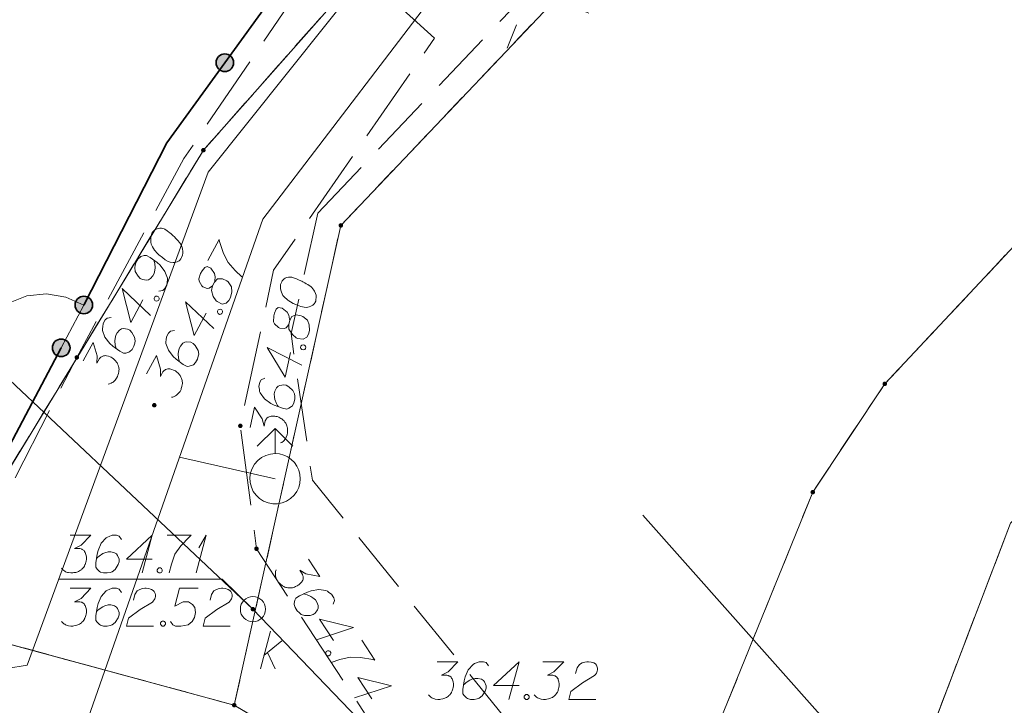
# Model space of a CAD drawing. Header units: metres. Extents: x 5555129 to 5556676, y 5635595 to 5636517.
# Tile 158 of 255: x 5555457 to 5555476, y 5636471 to 5636484. Entities that reach past the tile are written whole.
import ezdxf

# ---------------------------------------------------------------- set-up
doc = ezdxf.new("R2010")
doc.units = ezdxf.units.M
doc.header["$MEASUREMENT"] = 0
for name, pattern in [('05-linia 2.5 1', [1.75, 1.25, -0.5]), ('L_0_06', [2, 1.5, -0.5]), ('PRZER1-1', [2, 1, -1]), ('PRZER3-1', [4, 3, -1])]:
    doc.linetypes.add(name, pattern=pattern)
for name, color, linetype, lineweight in [('#digitalizacja', 7, 'Continuous', 18), ('#skartowane', 7, 'Continuous', 18), ('#ZUDP', 7, 'Continuous', 18)]:
    doc.layers.add(name, color=color, linetype=linetype, lineweight=lineweight)
for name, color, linetype, lineweight, true_color in [('GEPPGD', 7, 'Continuous', 18, 0x008000), ('GESDZI', 7, 'Continuous', 18, 0x0a0909), ('GESKKL', 7, 'PRZER3-1', 18, 0x008000), ('GESUZY', 7, 'PRZER1-1', 18, 0x008000)]:
    doc.layers.add(name, color=color, linetype=linetype, lineweight=lineweight, true_color=true_color)

# ---------------------------------------------------------------- blocks, each defined once
blk = doc.blocks.new('EPPGN')
blk.add_hatch(color=0).paths.add_polyline_path([(0, -0.09), (-0.027812, -0.085595), (-0.052901, -0.072812), (-0.072812, -0.052901), (-0.085595, -0.027812), (-0.09, 0), (-0.085595, 0.027812), (-0.072812, 0.052901), (-0.052901, 0.072812), (-0.027812, 0.085595), (0, 0.09), (0.027812, 0.085595), (0.052901, 0.072812), (0.072812, 0.052901), (0.085595, 0.027812), (0.09, 0), (0.085595, -0.027812), (0.072812, -0.052901), (0.052901, -0.072812), (0.027812, -0.085595)])
blk = doc.blocks.new('SUUS02')
at = {"color": 0, "flags": 128}
blk.add_lwpolyline([(1, 0), (0.984808, -0.173648), (0.939693, -0.34202), (0.866025, -0.5), (0.766044, -0.642788), (0.642788, -0.766044), (0.5, -0.866025), (0.34202, -0.939693), (0.173648, -0.984808), (0, -1), (-0.173648, -0.984808), (-0.34202, -0.939693), (-0.5, -0.866025), (-0.654861, -0.75575), (-0.786053, -0.618159), (-0.888835, -0.458227), (-0.959493, -0.281733), (-0.995472, -0.095056), (-0.995472, 0.095056), (-0.959493, 0.281733), (-0.888835, 0.458227), (-0.786053, 0.618159), (-0.654861, 0.75575), (-0.5, 0.866025), (-0.327068, 0.945001), (-0.142315, 0.989821), (0.047582, 0.998867), (0.235759, 0.971812), (0.415415, 0.909632), (0.580057, 0.814576), (0.723734, 0.690079), (0.841254, 0.540641), (0.928368, 0.371662), (0.981929, 0.189251), (1, 0)], close=True, dxfattribs=at)
for points in [[(1.292893, 0.707107), (2, 0), (1.292893, -0.707107)], [(1, 0), (2, 0)]]:
    blk.add_lwpolyline(points, dxfattribs=at)
blk = doc.blocks.new('SUSM01_01_2')
at = {"color": 0, "flags": 128}
for points in [[(-0.353553, 0.353553), (-0.212132, 0.212132)], [(0.353553, 0.353553), (0.212132, 0.212132)], [(-0.353553, -0.353553), (-0.212132, -0.212132)], [(0.353553, -0.353553), (0.212132, -0.212132)]]:
    blk.add_lwpolyline(points, dxfattribs=at)
blk.add_lwpolyline([(0.1, 0), (0.093969, -0.034202), (0.076604, -0.064279), (0.05, -0.086603), (0.025882, -0.096593), (0, -0.1), (-0.025882, -0.096593), (-0.05, -0.086603), (-0.073305, -0.068017), (-0.090097, -0.043388), (-0.098883, -0.014904), (-0.098883, 0.014904), (-0.090097, 0.043388), (-0.073305, 0.068017), (-0.05, 0.086603), (-0.022252, 0.097493), (0.007473, 0.09972), (0.036534, 0.093087), (0.062349, 0.078183), (0.082624, 0.056332), (0.095557, 0.029476), (0.1, 0)], close=True, dxfattribs=at)
blk = doc.blocks.new('*U303')
at = {"layer": '#skartowane', "color": 36, "linetype": 'ByBlock', "lineweight": 18, "true_color": 0x803300}
for p, q in [((5555461.319, 5636471.252), (5555461.52, 5636472.002)), ((5555461.39, 5636471.517), (5555461.745, 5636471.813)), ((5555461.461, 5636471.576), (5555461.615, 5636471.252))]:
    blk.add_line(p, q, dxfattribs=at)
blk = doc.blocks.new('*U304')
at = {"layer": '#skartowane', "color": 36, "linetype": 'ByBlock', "lineweight": 18, "true_color": 0x803300}
for q in [(5555460.041, 5636473.159), (5555460.094, 5636473.655)]:
    blk.add_line((5555460.241, 5636473.909), q, dxfattribs=at)

msp = doc.modelspace()

# ---------------------------------------------------------------- hatches: boundary and pattern name
at = {"layer": '#skartowane', "linetype": 'Continuous', "lineweight": 35}
h = msp.add_hatch(color=7, dxfattribs=at)
edge = h.paths.add_edge_path()
edge.add_arc((5555460.612, 5636483.292), 0.175, 0, 360)
h = msp.add_hatch(color=7, dxfattribs=at)
edge = h.paths.add_edge_path()
edge.add_arc((5555457.81, 5636478.48), 0.175, 0, 360)
h = msp.add_hatch(color=7, dxfattribs=at)
edge = h.paths.add_edge_path()
edge.add_arc((5555457.36, 5636477.63), 0.175, 0, 360)
at = {"layer": '#skartowane', "linetype": 'Continuous', "lineweight": 18}
h = msp.add_hatch(color=7, dxfattribs=at)
edge = h.paths.add_edge_path()
edge.add_arc((5555457.67, 5636477.44), 0.045, 0, 360)
h = msp.add_hatch(color=7, dxfattribs=at)
edge = h.paths.add_edge_path()
edge.add_arc((5555459.21, 5636476.49), 0.045, 0, 360)
h = msp.add_hatch(color=7, dxfattribs=at)
edge = h.paths.add_edge_path()
edge.add_arc((5555460.92, 5636476.08), 0.045, 0, 360)
h = msp.add_hatch(color=7, dxfattribs=at)
edge = h.paths.add_edge_path()
edge.add_arc((5555461.24, 5636473.64), 0.045, 0, 360)
h = msp.add_hatch(color=7, dxfattribs=at)
edge = h.paths.add_edge_path()
edge.add_arc((5555461.17, 5636472.44), 0.045, 0, 360)

# ---------------------------------------------------------------- linework, layer by layer
at = {"layer": '#digitalizacja', "color": 36, "linetype": 'Continuous', "lineweight": 18, "true_color": 0x803300}
for q in [(5555449.124, 5636483.774), (5555466.999, 5636466.383)]:
    msp.add_line((5555461.17, 5636472.44), q, dxfattribs=at)
at = {"layer": '#digitalizacja', "color": 5, "linetype": 'Continuous', "lineweight": 18}
msp.add_line((5555461.611, 5636475.029), (5555459.709, 5636475.457), dxfattribs=at)
at = {"layer": '#digitalizacja', "color": 1, "linetype": 'Continuous', "lineweight": 18, "flags": 128}
for points in [[(5555456.683, 5636471.327), (5555460.278, 5636481.116), (5555466.59, 5636489.014), (5555470.647, 5636493.037)], [(5555456.683, 5636471.327), (5555448.598, 5636470.002), (5555442.289, 5636466.918), (5555438.092, 5636466.752), (5555427.655, 5636463.077)]]:
    msp.add_lwpolyline(points, dxfattribs=at)
at = {"layer": '#digitalizacja', "color": 5, "linetype": 'Continuous', "lineweight": 18, "flags": 128}
for points in [[(5555457.115, 5636468.047), (5555461.365, 5636480.187), (5555465.284, 5636485.316), (5555468.278, 5636488.366), (5555472.198, 5636491.909)], [(5555468.916, 5636474.304), (5555508.576, 5636429.685), (5555515.269, 5636413.34), (5555521.42, 5636402.404)]]:
    msp.add_lwpolyline(points, dxfattribs=at)
at = {"layer": '#digitalizacja', "color": 36, "linetype": 'Continuous', "lineweight": 18, "true_color": 0x803300, "flags": 128}
for points in [[(5555457.537, 5636472.854), (5555457.95, 5636472.854), (5555457.755, 5636472.653), (5555457.626, 5636472.588), (5555457.732, 5636472.588), (5555457.755, 5636472.582), (5555457.767, 5636472.576), (5555457.779, 5636472.571), (5555457.791, 5636472.565), (5555457.814, 5636472.547), (5555457.826, 5636472.529), (5555457.838, 5636472.511), (5555457.844, 5636472.494), (5555457.856, 5636472.452), (5555457.862, 5636472.417), (5555457.862, 5636472.399), (5555457.862, 5636472.376), (5555457.856, 5636472.34), (5555457.85, 5636472.317), (5555457.844, 5636472.293), (5555457.838, 5636472.275), (5555457.832, 5636472.263), (5555457.826, 5636472.252), (5555457.82, 5636472.24), (5555457.809, 5636472.222), (5555457.791, 5636472.198), (5555457.773, 5636472.181), (5555457.761, 5636472.169), (5555457.744, 5636472.157), (5555457.726, 5636472.145), (5555457.702, 5636472.134), (5555457.691, 5636472.128), (5555457.649, 5636472.116), (5555457.614, 5636472.11), (5555457.59, 5636472.104), (5555457.549, 5636472.104), (5555457.502, 5636472.11), (5555457.484, 5636472.116), (5555457.466, 5636472.122), (5555457.448, 5636472.128), (5555457.431, 5636472.139), (5555457.413, 5636472.151), (5555457.383, 5636472.175), (5555457.366, 5636472.198)], [(5555458.559, 5636472.771), (5555458.511, 5636472.836), (5555458.458, 5636472.854), (5555458.376, 5636472.854), (5555458.316, 5636472.83), (5555458.281, 5636472.819), (5555458.251, 5636472.801), (5555458.157, 5636472.694), (5555458.092, 5636472.553), (5555458.074, 5636472.476), (5555458.051, 5636472.305), (5555458.051, 5636472.216), (5555458.074, 5636472.181), (5555458.122, 5636472.134), (5555458.139, 5636472.122), (5555458.198, 5636472.104), (5555458.275, 5636472.104), (5555458.334, 5636472.116), (5555458.376, 5636472.128), (5555458.435, 5636472.175), (5555458.494, 5636472.269), (5555458.511, 5636472.328), (5555458.511, 5636472.376), (5555458.482, 5636472.452), (5555458.458, 5636472.482), (5555458.417, 5636472.506), (5555458.346, 5636472.523), (5555458.293, 5636472.523), (5555458.228, 5636472.506), (5555458.187, 5636472.488), (5555458.116, 5636472.441), (5555458.08, 5636472.411), (5555458.062, 5636472.393)], [(5555458.795, 5636472.618), (5555458.824, 5636472.73), (5555458.871, 5636472.801), (5555458.925, 5636472.83), (5555458.978, 5636472.848), (5555459.019, 5636472.854), (5555459.049, 5636472.854), (5555459.102, 5636472.848), (5555459.137, 5636472.836), (5555459.155, 5636472.83), (5555459.19, 5636472.813), (5555459.208, 5636472.789), (5555459.22, 5636472.765), (5555459.226, 5636472.748), (5555459.232, 5636472.724), (5555459.232, 5636472.694), (5555459.226, 5636472.665), (5555459.22, 5636472.647), (5555459.208, 5636472.624), (5555459.19, 5636472.6), (5555459.173, 5636472.582), (5555458.93, 5636472.435), (5555458.7, 5636472.263), (5555458.659, 5636472.104), (5555459.196, 5636472.104)], [(5555460.082, 5636472.854), (5555459.71, 5636472.854), (5555459.615, 5636472.5), (5555459.787, 5636472.588), (5555459.887, 5636472.588), (5555459.97, 5636472.535), (5555460.017, 5636472.476), (5555460.029, 5636472.376), (5555460.011, 5636472.275), (5555459.964, 5636472.193), (5555459.881, 5636472.128), (5555459.74, 5636472.104), (5555459.633, 5636472.104), (5555459.58, 5636472.128), (5555459.533, 5636472.193)], [(5555460.318, 5636472.618), (5555460.348, 5636472.73), (5555460.395, 5636472.801), (5555460.448, 5636472.83), (5555460.501, 5636472.848), (5555460.543, 5636472.854), (5555460.572, 5636472.854), (5555460.625, 5636472.848), (5555460.661, 5636472.836), (5555460.678, 5636472.83), (5555460.714, 5636472.813), (5555460.732, 5636472.789), (5555460.743, 5636472.765), (5555460.749, 5636472.748), (5555460.755, 5636472.724), (5555460.755, 5636472.694), (5555460.749, 5636472.665), (5555460.743, 5636472.647), (5555460.732, 5636472.624), (5555460.714, 5636472.6), (5555460.696, 5636472.582), (5555460.454, 5636472.435), (5555460.224, 5636472.263), (5555460.182, 5636472.104), (5555460.72, 5636472.104)], [(5555459.367, 5636472.204), (5555459.397, 5636472.204), (5555459.415, 5636472.193), (5555459.432, 5636472.169), (5555459.432, 5636472.139), (5555459.415, 5636472.116), (5555459.397, 5636472.104), (5555459.367, 5636472.104), (5555459.35, 5636472.116), (5555459.332, 5636472.139), (5555459.332, 5636472.169), (5555459.35, 5636472.193), (5555459.367, 5636472.204)], [(5555464.83, 5636471.396), (5555465.243, 5636471.396), (5555465.049, 5636471.195), (5555464.919, 5636471.13), (5555465.025, 5636471.13), (5555465.049, 5636471.124), (5555465.06, 5636471.118), (5555465.072, 5636471.113), (5555465.084, 5636471.107), (5555465.108, 5636471.089), (5555465.119, 5636471.071), (5555465.131, 5636471.054), (5555465.137, 5636471.036), (5555465.149, 5636470.994), (5555465.155, 5636470.959), (5555465.155, 5636470.941), (5555465.155, 5636470.918), (5555465.149, 5636470.882), (5555465.143, 5636470.859), (5555465.137, 5636470.835), (5555465.131, 5636470.817), (5555465.125, 5636470.806), (5555465.119, 5636470.794), (5555465.114, 5636470.782), (5555465.102, 5636470.764), (5555465.084, 5636470.741), (5555465.066, 5636470.723), (5555465.055, 5636470.711), (5555465.037, 5636470.699), (5555465.019, 5636470.687), (5555464.995, 5636470.676), (5555464.984, 5636470.67), (5555464.942, 5636470.658), (5555464.907, 5636470.652), (5555464.883, 5636470.646), (5555464.842, 5636470.646), (5555464.795, 5636470.652), (5555464.777, 5636470.658), (5555464.759, 5636470.664), (5555464.742, 5636470.67), (5555464.724, 5636470.681), (5555464.706, 5636470.693), (5555464.677, 5636470.717), (5555464.659, 5636470.741)], [(5555465.852, 5636471.313), (5555465.804, 5636471.378), (5555465.751, 5636471.396), (5555465.669, 5636471.396), (5555465.61, 5636471.372), (5555465.574, 5636471.361), (5555465.545, 5636471.343), (5555465.45, 5636471.237), (5555465.385, 5636471.095), (5555465.367, 5636471.018), (5555465.344, 5636470.847), (5555465.344, 5636470.758), (5555465.367, 5636470.723), (5555465.415, 5636470.676), (5555465.432, 5636470.664), (5555465.492, 5636470.646), (5555465.568, 5636470.646), (5555465.627, 5636470.658), (5555465.669, 5636470.67), (5555465.728, 5636470.717), (5555465.787, 5636470.811), (5555465.804, 5636470.87), (5555465.804, 5636470.918), (5555465.775, 5636470.994), (5555465.751, 5636471.024), (5555465.71, 5636471.048), (5555465.639, 5636471.065), (5555465.586, 5636471.065), (5555465.521, 5636471.048), (5555465.48, 5636471.03), (5555465.409, 5636470.983), (5555465.373, 5636470.953), (5555465.356, 5636470.935)], [(5555466.46, 5636470.924), (5555465.952, 5636470.924), (5555466.46, 5636471.396), (5555466.259, 5636470.646)], [(5555466.932, 5636471.396), (5555467.346, 5636471.396), (5555467.151, 5636471.195), (5555467.021, 5636471.13), (5555467.127, 5636471.13), (5555467.151, 5636471.124), (5555467.163, 5636471.118), (5555467.174, 5636471.113), (5555467.186, 5636471.107), (5555467.21, 5636471.089), (5555467.222, 5636471.071), (5555467.233, 5636471.054), (5555467.239, 5636471.036), (5555467.251, 5636470.994), (5555467.257, 5636470.959), (5555467.257, 5636470.941), (5555467.257, 5636470.918), (5555467.251, 5636470.882), (5555467.245, 5636470.859), (5555467.239, 5636470.835), (5555467.233, 5636470.817), (5555467.228, 5636470.806), (5555467.222, 5636470.794), (5555467.216, 5636470.782), (5555467.204, 5636470.764), (5555467.186, 5636470.741), (5555467.168, 5636470.723), (5555467.157, 5636470.711), (5555467.139, 5636470.699), (5555467.121, 5636470.687), (5555467.098, 5636470.676), (5555467.086, 5636470.67), (5555467.044, 5636470.658), (5555467.009, 5636470.652), (5555466.985, 5636470.646), (5555466.944, 5636470.646), (5555466.897, 5636470.652), (5555466.879, 5636470.658), (5555466.861, 5636470.664), (5555466.844, 5636470.67), (5555466.826, 5636470.681), (5555466.808, 5636470.693), (5555466.779, 5636470.717), (5555466.761, 5636470.741)], [(5555467.582, 5636471.16), (5555467.611, 5636471.272), (5555467.659, 5636471.343), (5555467.712, 5636471.372), (5555467.765, 5636471.39), (5555467.806, 5636471.396), (5555467.836, 5636471.396), (5555467.889, 5636471.39), (5555467.924, 5636471.378), (5555467.942, 5636471.372), (5555467.977, 5636471.355), (5555467.995, 5636471.331), (5555468.007, 5636471.307), (5555468.013, 5636471.29), (5555468.019, 5636471.266), (5555468.019, 5636471.237), (5555468.013, 5636471.207), (5555468.007, 5636471.189), (5555467.995, 5636471.166), (5555467.977, 5636471.142), (5555467.96, 5636471.124), (5555467.718, 5636470.977), (5555467.487, 5636470.806), (5555467.446, 5636470.646), (5555467.983, 5636470.646)], [(5555466.596, 5636470.746), (5555466.625, 5636470.746), (5555466.643, 5636470.735), (5555466.661, 5636470.711), (5555466.661, 5636470.681), (5555466.643, 5636470.658), (5555466.625, 5636470.646), (5555466.596, 5636470.646), (5555466.578, 5636470.658), (5555466.56, 5636470.681), (5555466.56, 5636470.711), (5555466.578, 5636470.735), (5555466.596, 5636470.746)]]:
    msp.add_lwpolyline(points, dxfattribs=at)
at = {"layer": '#skartowane', "color": 7, "linetype": 'Continuous', "lineweight": 18}
for p, q in [((5555457.36, 5636477.63), (5555457.81, 5636478.48)), ((5555460.556, 5636473.036), (5555461.17, 5636472.44))]:
    msp.add_line(p, q, dxfattribs=at)
at = {"layer": '#skartowane', "color": 7, "linetype": 'Continuous', "lineweight": 35, "flags": 128}
for points in [[(5555462.81, 5636486.33), (5555459.46, 5636481.7), (5555457.81, 5636478.48)], [(5555457.36, 5636477.63), (5555456.01, 5636475.08), (5555453.51, 5636472.3), (5555452.54, 5636472.11)]]:
    msp.add_lwpolyline(points, dxfattribs=at)
at = {"layer": '#skartowane', "color": 7, "linetype": 'L_0_06', "lineweight": 18, "flags": 128}
msp.add_lwpolyline([(5555466.73, 5636461.06), (5555459.42, 5636465.04), (5555457.02, 5636465.41), (5555452.63, 5636465.61), (5555446.85, 5636465.37), (5555441.62, 5636464.51), (5555435.7, 5636462.77), (5555429.61, 5636460.27), (5555423.1, 5636457.3), (5555417.2, 5636453.95), (5555413.63, 5636451.67), (5555409.04, 5636447.68), (5555404.73, 5636443.33), (5555401.32, 5636439.67), (5555382.13, 5636416.99), (5555377.75, 5636411.8), (5555368.65, 5636401.73), (5555358.12, 5636389.68), (5555351.83, 5636382.05), (5555348.89, 5636378.21), (5555346.63, 5636374.93), (5555343.77, 5636370.29), (5555340.53, 5636363.52), (5555337.7, 5636355.88), (5555335.13, 5636347.53), (5555332.44, 5636339.45), (5555328.49, 5636328.74), (5555326.7, 5636324.3), (5555322.46, 5636312.61), (5555317.05, 5636297.8), (5555313.91, 5636289.91), (5555311.07, 5636291.5), (5555314.46, 5636298.64), (5555320.4, 5636315), (5555321.1, 5636318.34), (5555320.31, 5636318.97), (5555318.92, 5636319.26), (5555318.24, 5636323.4), (5555317.55, 5636325.21), (5555315.06, 5636326.83), (5555316.44, 5636329.16), (5555319.62, 5636328.9), (5555323.95, 5636328.36), (5555325.47, 5636329.83), (5555326.77, 5636332.37), (5555329.72, 5636340.51), (5555332.43, 5636348.61), (5555334.87, 5636356.71), (5555337.79, 5636364.47), (5555340.99, 5636371.16), (5555344.19, 5636376.65), (5555346.4, 5636379.74), (5555349.41, 5636383.74), (5555355.85, 5636391.61), (5555363.7, 5636400.4), (5555366.42, 5636403.59), (5555375.75, 5636414.19), (5555378.31, 5636418.36), (5555373.52, 5636420.79), (5555376.43, 5636424.38), (5555377.28, 5636425.23), (5555380.03, 5636423.16), (5555380.65, 5636423.75), (5555382.52, 5636422.14), (5555399.27, 5636441.57), (5555402.64, 5636445.3), (5555406.76, 5636449.37), (5555411.7, 5636453.77), (5555415.38, 5636456.22), (5555420.94, 5636459.52), (5555420.73, 5636460.05), (5555422.54, 5636460.95), (5555422.89, 5636460.42), (5555428.37, 5636462.98), (5555434.53, 5636465.46), (5555440.65, 5636467.74), (5555449.09, 5636469.87), (5555449.84, 5636470.61), (5555452.54, 5636472.11), (5555453.14, 5636471.36), (5555454.76, 5636472.78), (5555456.32, 5636474.81), (5555457.67, 5636477.44), (5555459.8, 5636481.39), (5555462.71, 5636485.66), (5555464.78, 5636483.78), (5555461.58, 5636479.17), (5555460.92, 5636476.08), (5555461.24, 5636473.64), (5555465.24, 5636467.56), (5555467.69, 5636464.02), (5555466.73, 5636461.06)], close=True, dxfattribs=at)
at = {"layer": '#skartowane', "color": 7, "linetype": 'Continuous', "lineweight": 18, "flags": 128}
for points in [[(5555459.169, 5636479.919), (5555459.163, 5636479.909), (5555459.152, 5636479.875), (5555459.146, 5636479.851), (5555459.142, 5636479.833), (5555459.139, 5636479.801), (5555459.138, 5636479.762), (5555459.139, 5636479.727), (5555459.146, 5636479.69), (5555459.158, 5636479.663), (5555459.176, 5636479.634), (5555459.193, 5636479.604), (5555459.216, 5636479.572), (5555459.231, 5636479.55), (5555459.257, 5636479.523), (5555459.301, 5636479.479), (5555459.37, 5636479.422), (5555459.427, 5636479.378), (5555459.484, 5636479.347), (5555459.528, 5636479.33), (5555459.586, 5636479.325), (5555459.621, 5636479.327), (5555459.666, 5636479.336), (5555459.704, 5636479.356), (5555459.717, 5636479.369), (5555459.739, 5636479.397), (5555459.753, 5636479.423), (5555459.77, 5636479.467), (5555459.78, 5636479.509), (5555459.778, 5636479.544), (5555459.772, 5636479.594), (5555459.765, 5636479.618), (5555459.755, 5636479.65), (5555459.743, 5636479.677), (5555459.733, 5636479.696), (5555459.712, 5636479.72), (5555459.705, 5636479.731), (5555459.684, 5636479.755), (5555459.659, 5636479.783), (5555459.633, 5636479.81), (5555459.615, 5636479.826), (5555459.602, 5636479.84), (5555459.584, 5636479.856), (5555459.543, 5636479.892), (5555459.52, 5636479.911), (5555459.497, 5636479.93), (5555459.463, 5636479.955), (5555459.419, 5636479.986), (5555459.404, 5636479.994), (5555459.38, 5636480), (5555459.356, 5636480.006), (5555459.317, 5636480.007), (5555459.288, 5636480.003), (5555459.264, 5636479.996), (5555459.237, 5636479.983), (5555459.215, 5636479.968), (5555459.202, 5636479.955), (5555459.188, 5636479.943), (5555459.169, 5636479.919)], [(5555460.271, 5636479.366), (5555460.496, 5636479.782), (5555460.508, 5636479.742), (5555460.588, 5636479.505), (5555460.677, 5636479.322), (5555460.815, 5636479.167), (5555460.948, 5636479.042)], [(5555459.299, 5636478.755), (5555459.379, 5636478.766), (5555459.42, 5636478.805), (5555459.459, 5636478.877), (5555459.466, 5636478.941), (5555459.473, 5636478.977), (5555459.471, 5636479.012), (5555459.422, 5636479.145), (5555459.328, 5636479.27), (5555459.269, 5636479.322), (5555459.13, 5636479.424), (5555459.052, 5636479.466), (5555459.009, 5636479.462), (5555458.945, 5636479.443), (5555458.927, 5636479.433), (5555458.883, 5636479.389), (5555458.846, 5636479.322), (5555458.829, 5636479.264), (5555458.82, 5636479.222), (5555458.833, 5636479.148), (5555458.888, 5636479.051), (5555458.932, 5636479.007), (5555458.973, 5636478.985), (5555459.055, 5636478.974), (5555459.092, 5636478.981), (5555459.133, 5636479.006), (5555459.182, 5636479.06), (5555459.207, 5636479.107), (5555459.222, 5636479.173), (5555459.226, 5636479.217), (5555459.218, 5636479.302), (5555459.209, 5636479.347), (5555459.202, 5636479.371)], [(5555460.37, 5636478.864), (5555460.409, 5636478.937), (5555460.415, 5636478.96), (5555460.423, 5636479.037), (5555460.406, 5636479.106), (5555460.335, 5636479.211), (5555460.26, 5636479.245), (5555460.214, 5636479.223), (5555460.159, 5636479.159), (5555460.131, 5636479.107), (5555460.094, 5636478.999), (5555460.103, 5636478.954), (5555460.153, 5636478.86), (5555460.176, 5636478.841), (5555460.26, 5636478.809), (5555460.302, 5636478.813), (5555460.37, 5636478.864), (5555460.346, 5636478.77), (5555460.381, 5636478.65), (5555460.437, 5636478.566), (5555460.46, 5636478.547), (5555460.562, 5636478.499), (5555460.639, 5636478.518), (5555460.693, 5636478.569), (5555460.727, 5636478.631), (5555460.754, 5636478.744), (5555460.747, 5636478.842), (5555460.678, 5636478.939), (5555460.65, 5636478.961), (5555460.564, 5636479.001), (5555460.469, 5636478.998), (5555460.409, 5636478.937)], [(5555461.723, 5636478.898), (5555461.72, 5636478.886), (5555461.719, 5636478.85), (5555461.719, 5636478.826), (5555461.721, 5636478.807), (5555461.727, 5636478.776), (5555461.737, 5636478.738), (5555461.748, 5636478.705), (5555461.765, 5636478.671), (5555461.784, 5636478.649), (5555461.809, 5636478.626), (5555461.835, 5636478.602), (5555461.866, 5636478.577), (5555461.886, 5636478.561), (5555461.918, 5636478.542), (5555461.972, 5636478.512), (5555462.055, 5636478.476), (5555462.122, 5636478.45), (5555462.186, 5636478.436), (5555462.233, 5636478.432), (5555462.29, 5636478.444), (5555462.323, 5636478.456), (5555462.363, 5636478.477), (5555462.394, 5636478.507), (5555462.403, 5636478.523), (5555462.417, 5636478.556), (5555462.423, 5636478.585), (5555462.427, 5636478.633), (5555462.424, 5636478.675), (5555462.413, 5636478.708), (5555462.393, 5636478.755), (5555462.379, 5636478.776), (5555462.361, 5636478.804), (5555462.341, 5636478.826), (5555462.326, 5636478.841), (5555462.3, 5636478.859), (5555462.29, 5636478.867), (5555462.263, 5636478.885), (5555462.231, 5636478.904), (5555462.199, 5636478.923), (5555462.177, 5636478.933), (5555462.161, 5636478.943), (5555462.139, 5636478.954), (5555462.09, 5636478.976), (5555462.062, 5636478.988), (5555462.034, 5636479), (5555461.995, 5636479.015), (5555461.944, 5636479.031), (5555461.927, 5636479.035), (5555461.903, 5636479.034), (5555461.878, 5636479.033), (5555461.84, 5636479.024), (5555461.813, 5636479.011), (5555461.792, 5636478.998), (5555461.77, 5636478.978), (5555461.754, 5636478.958), (5555461.744, 5636478.941), (5555461.735, 5636478.925), (5555461.723, 5636478.898)], [(5555458.985, 5636478.583), (5555458.744, 5636478.136), (5555458.569, 5636478.807), (5555459.134, 5636478.274)], [(5555459.205, 5636478.618), (5555459.219, 5636478.644), (5555459.238, 5636478.654), (5555459.267, 5636478.659), (5555459.293, 5636478.645), (5555459.306, 5636478.618), (5555459.308, 5636478.597), (5555459.294, 5636478.571), (5555459.275, 5636478.561), (5555459.246, 5636478.556), (5555459.22, 5636478.57), (5555459.207, 5636478.597), (5555459.205, 5636478.618)], [(5555460.244, 5636478.321), (5555460.003, 5636477.874), (5555459.829, 5636478.545), (5555460.394, 5636478.013)], [(5555460.465, 5636478.357), (5555460.479, 5636478.383), (5555460.498, 5636478.392), (5555460.527, 5636478.397), (5555460.553, 5636478.383), (5555460.565, 5636478.356), (5555460.567, 5636478.335), (5555460.553, 5636478.309), (5555460.534, 5636478.299), (5555460.505, 5636478.294), (5555460.479, 5636478.309), (5555460.467, 5636478.335), (5555460.465, 5636478.357)], [(5555461.884, 5636478.096), (5555461.901, 5636478.177), (5555461.9, 5636478.202), (5555461.886, 5636478.277), (5555461.851, 5636478.339), (5555461.753, 5636478.42), (5555461.671, 5636478.432), (5555461.634, 5636478.397), (5555461.599, 5636478.32), (5555461.587, 5636478.263), (5555461.581, 5636478.149), (5555461.602, 5636478.108), (5555461.677, 5636478.032), (5555461.704, 5636478.02), (5555461.793, 5636478.013), (5555461.833, 5636478.029), (5555461.884, 5636478.096), (5555461.887, 5636477.999), (5555461.955, 5636477.894), (5555462.032, 5636477.829), (5555462.059, 5636477.817), (5555462.17, 5636477.8), (5555462.239, 5636477.839), (5555462.277, 5636477.904), (5555462.292, 5636477.973), (5555462.287, 5636478.089), (5555462.252, 5636478.181), (5555462.159, 5636478.255), (5555462.126, 5636478.268), (5555462.032, 5636478.282), (5555461.941, 5636478.253), (5555461.901, 5636478.177)], [(5555458.353, 5636478.233), (5555458.274, 5636478.222), (5555458.233, 5636478.183), (5555458.194, 5636478.111), (5555458.186, 5636478.048), (5555458.18, 5636478.011), (5555458.181, 5636477.976), (5555458.23, 5636477.843), (5555458.324, 5636477.718), (5555458.383, 5636477.666), (5555458.523, 5636477.564), (5555458.601, 5636477.522), (5555458.643, 5636477.526), (5555458.707, 5636477.545), (5555458.726, 5636477.555), (5555458.77, 5636477.599), (5555458.806, 5636477.666), (5555458.824, 5636477.724), (5555458.833, 5636477.766), (5555458.819, 5636477.84), (5555458.764, 5636477.937), (5555458.721, 5636477.981), (5555458.679, 5636478.003), (5555458.597, 5636478.014), (5555458.56, 5636478.007), (5555458.52, 5636477.982), (5555458.471, 5636477.928), (5555458.445, 5636477.881), (5555458.43, 5636477.815), (5555458.426, 5636477.771), (5555458.434, 5636477.686), (5555458.443, 5636477.641), (5555458.45, 5636477.617)], [(5555459.613, 5636477.971), (5555459.533, 5636477.96), (5555459.492, 5636477.922), (5555459.453, 5636477.849), (5555459.446, 5636477.786), (5555459.439, 5636477.749), (5555459.441, 5636477.714), (5555459.49, 5636477.581), (5555459.584, 5636477.456), (5555459.643, 5636477.404), (5555459.782, 5636477.302), (5555459.86, 5636477.26), (5555459.903, 5636477.264), (5555459.967, 5636477.283), (5555459.986, 5636477.293), (5555460.029, 5636477.337), (5555460.066, 5636477.405), (5555460.083, 5636477.462), (5555460.092, 5636477.504), (5555460.079, 5636477.579), (5555460.024, 5636477.675), (5555459.98, 5636477.719), (5555459.939, 5636477.741), (5555459.857, 5636477.752), (5555459.82, 5636477.745), (5555459.779, 5636477.72), (5555459.73, 5636477.666), (5555459.705, 5636477.619), (5555459.69, 5636477.554), (5555459.686, 5636477.509), (5555459.694, 5636477.424), (5555459.703, 5636477.379), (5555459.71, 5636477.355)], [(5555457.796, 5636477.373), (5555457.992, 5636477.737), (5555458.076, 5636477.47), (5555458.071, 5636477.324), (5555458.122, 5636477.418), (5555458.138, 5636477.436), (5555458.149, 5636477.444), (5555458.16, 5636477.451), (5555458.171, 5636477.459), (5555458.198, 5636477.471), (5555458.219, 5636477.473), (5555458.24, 5636477.475), (5555458.258, 5636477.472), (5555458.3, 5636477.463), (5555458.334, 5636477.451), (5555458.35, 5636477.443), (5555458.371, 5636477.431), (5555458.399, 5636477.409), (5555458.417, 5636477.393), (5555458.435, 5636477.377), (5555458.448, 5636477.363), (5555458.455, 5636477.352), (5555458.463, 5636477.341), (5555458.471, 5636477.331), (5555458.481, 5636477.312), (5555458.493, 5636477.285), (5555458.5, 5636477.261), (5555458.505, 5636477.245), (5555458.507, 5636477.224), (5555458.509, 5636477.203), (5555458.508, 5636477.176), (5555458.508, 5636477.163), (5555458.498, 5636477.121), (5555458.487, 5636477.087), (5555458.481, 5636477.063), (5555458.461, 5636477.027), (5555458.434, 5636476.988), (5555458.42, 5636476.975), (5555458.406, 5636476.963), (5555458.393, 5636476.95), (5555458.374, 5636476.94), (5555458.355, 5636476.93), (5555458.32, 5636476.915), (5555458.291, 5636476.911)], [(5555461.916, 5636477.54), (5555461.81, 5636477.044), (5555461.454, 5636477.639), (5555462.145, 5636477.286)], [(5555462.117, 5636477.636), (5555462.124, 5636477.665), (5555462.139, 5636477.68), (5555462.166, 5636477.692), (5555462.194, 5636477.686), (5555462.214, 5636477.664), (5555462.222, 5636477.644), (5555462.216, 5636477.615), (5555462.2, 5636477.6), (5555462.174, 5636477.588), (5555462.145, 5636477.594), (5555462.125, 5636477.616), (5555462.117, 5636477.636)], [(5555459.055, 5636477.111), (5555459.251, 5636477.475), (5555459.336, 5636477.208), (5555459.331, 5636477.063), (5555459.382, 5636477.156), (5555459.398, 5636477.174), (5555459.409, 5636477.182), (5555459.42, 5636477.189), (5555459.43, 5636477.197), (5555459.457, 5636477.209), (5555459.478, 5636477.211), (5555459.5, 5636477.213), (5555459.518, 5636477.21), (5555459.56, 5636477.201), (5555459.594, 5636477.189), (5555459.61, 5636477.181), (5555459.63, 5636477.17), (5555459.659, 5636477.148), (5555459.677, 5636477.131), (5555459.695, 5636477.115), (5555459.707, 5636477.101), (5555459.715, 5636477.09), (5555459.723, 5636477.08), (5555459.73, 5636477.069), (5555459.74, 5636477.05), (5555459.753, 5636477.023), (5555459.76, 5636476.999), (5555459.765, 5636476.983), (5555459.767, 5636476.962), (5555459.769, 5636476.941), (5555459.768, 5636476.914), (5555459.767, 5636476.901), (5555459.758, 5636476.859), (5555459.746, 5636476.825), (5555459.741, 5636476.802), (5555459.721, 5636476.765), (5555459.693, 5636476.727), (5555459.68, 5636476.714), (5555459.666, 5636476.701), (5555459.652, 5636476.688), (5555459.634, 5636476.678), (5555459.615, 5636476.668), (5555459.58, 5636476.653), (5555459.551, 5636476.649)], [(5555461.408, 5636477.027), (5555461.334, 5636476.994), (5555461.306, 5636476.946), (5555461.288, 5636476.865), (5555461.299, 5636476.802), (5555461.303, 5636476.765), (5555461.315, 5636476.733), (5555461.399, 5636476.618), (5555461.524, 5636476.525), (5555461.595, 5636476.492), (5555461.758, 5636476.433), (5555461.844, 5636476.414), (5555461.884, 5636476.43), (5555461.94, 5636476.466), (5555461.955, 5636476.481), (5555461.985, 5636476.535), (5555462.001, 5636476.61), (5555462.002, 5636476.67), (5555461.999, 5636476.713), (5555461.965, 5636476.781), (5555461.885, 5636476.858), (5555461.831, 5636476.888), (5555461.785, 5636476.898), (5555461.703, 5636476.885), (5555461.67, 5636476.868), (5555461.638, 5636476.833), (5555461.606, 5636476.767), (5555461.595, 5636476.715), (5555461.598, 5636476.648), (5555461.607, 5636476.604), (5555461.638, 5636476.525), (5555461.66, 5636476.484), (5555461.674, 5636476.463)], [(5555461.113, 5636476.045), (5555461.2, 5636476.449), (5555461.355, 5636476.217), (5555461.392, 5636476.076), (5555461.414, 5636476.18), (5555461.425, 5636476.202), (5555461.433, 5636476.212), (5555461.441, 5636476.223), (5555461.449, 5636476.233), (5555461.472, 5636476.252), (5555461.491, 5636476.26), (5555461.511, 5636476.268), (5555461.53, 5636476.27), (5555461.573, 5636476.273), (5555461.608, 5636476.271), (5555461.626, 5636476.268), (5555461.649, 5636476.263), (5555461.682, 5636476.25), (5555461.704, 5636476.239), (5555461.726, 5636476.228), (5555461.742, 5636476.219), (5555461.752, 5636476.21), (5555461.763, 5636476.202), (5555461.773, 5636476.194), (5555461.788, 5636476.179), (5555461.807, 5636476.156), (5555461.821, 5636476.135), (5555461.83, 5636476.121), (5555461.838, 5636476.102), (5555461.846, 5636476.082), (5555461.852, 5636476.056), (5555461.856, 5636476.044), (5555461.859, 5636476.001), (5555461.857, 5636475.965), (5555461.858, 5636475.94), (5555461.849, 5636475.9), (5555461.834, 5636475.855), (5555461.824, 5636475.839), (5555461.815, 5636475.823), (5555461.805, 5636475.807), (5555461.79, 5636475.792), (5555461.775, 5636475.777), (5555461.745, 5636475.753), (5555461.719, 5636475.741)], [(5555462.272, 5636473.436), (5555462.499, 5636473.091), (5555462.224, 5636473.143), (5555462.099, 5636473.216), (5555462.157, 5636473.127), (5555462.165, 5636473.104), (5555462.167, 5636473.091), (5555462.168, 5636473.078), (5555462.17, 5636473.065), (5555462.168, 5636473.035), (5555462.16, 5636473.016), (5555462.151, 5636472.996), (5555462.14, 5636472.982), (5555462.112, 5636472.949), (5555462.085, 5636472.925), (5555462.071, 5636472.915), (5555462.051, 5636472.902), (5555462.018, 5636472.887), (5555461.995, 5636472.879), (5555461.972, 5636472.871), (5555461.954, 5636472.866), (5555461.941, 5636472.865), (5555461.928, 5636472.863), (5555461.915, 5636472.862), (5555461.893, 5636472.862), (5555461.864, 5636472.864), (5555461.839, 5636472.869), (5555461.823, 5636472.872), (5555461.803, 5636472.88), (5555461.784, 5636472.889), (5555461.761, 5636472.902), (5555461.749, 5636472.909), (5555461.717, 5636472.937), (5555461.693, 5636472.963), (5555461.675, 5636472.979), (5555461.652, 5636473.014), (5555461.631, 5636473.057), (5555461.626, 5636473.075), (5555461.621, 5636473.093), (5555461.616, 5636473.111), (5555461.617, 5636473.132), (5555461.617, 5636473.153), (5555461.62, 5636473.191), (5555461.63, 5636473.219)], [(5555460.556, 5636473.036), (5555457.318, 5636473.036)], [(5555462.764, 5636472.537), (5555462.793, 5636472.612), (5555462.778, 5636472.666), (5555462.733, 5636472.736), (5555462.681, 5636472.772), (5555462.651, 5636472.795), (5555462.62, 5636472.81), (5555462.479, 5636472.83), (5555462.325, 5636472.807), (5555462.252, 5636472.779), (5555462.095, 5636472.705), (5555462.021, 5636472.656), (5555462.005, 5636472.617), (5555461.991, 5636472.552), (5555461.991, 5636472.53), (5555462.009, 5636472.471), (5555462.051, 5636472.407), (5555462.093, 5636472.364), (5555462.126, 5636472.336), (5555462.198, 5636472.313), (5555462.309, 5636472.316), (5555462.368, 5636472.333), (5555462.408, 5636472.359), (5555462.456, 5636472.426), (5555462.467, 5636472.462), (5555462.464, 5636472.51), (5555462.44, 5636472.578), (5555462.411, 5636472.623), (5555462.361, 5636472.667), (5555462.323, 5636472.692), (5555462.245, 5636472.725), (5555462.2, 5636472.739), (5555462.176, 5636472.744)], [(5555462.773, 5636471.815), (5555462.494, 5636472.239), (5555463.168, 5636472.075), (5555462.431, 5636471.83)], [(5555463.333, 5636471.823), (5555463.593, 5636471.428), (5555463.552, 5636471.437), (5555463.305, 5636471.479), (5555463.102, 5636471.487), (5555462.9, 5636471.439), (5555462.726, 5636471.381)], [(5555462.7, 5636471.604), (5555462.716, 5636471.579), (5555462.716, 5636471.558), (5555462.706, 5636471.53), (5555462.681, 5636471.514), (5555462.652, 5636471.516), (5555462.632, 5636471.524), (5555462.616, 5636471.549), (5555462.616, 5636471.57), (5555462.626, 5636471.598), (5555462.651, 5636471.614), (5555462.68, 5636471.612), (5555462.7, 5636471.604)], [(5555463.532, 5636470.661), (5555463.253, 5636471.085), (5555463.927, 5636470.92), (5555463.19, 5636470.676)]]:
    msp.add_lwpolyline(points, dxfattribs=at)
at = {"layer": '#skartowane', "color": 7, "flags": 128}
msp.add_lwpolyline([(5555456.311, 5636478.519), (5555456.676, 5636478.66), (5555457.066, 5636478.7), (5555457.452, 5636478.639), (5555457.81, 5636478.48)], dxfattribs=at)
at = {"layer": '#skartowane', "color": 36, "linetype": 'Continuous', "lineweight": 18, "true_color": 0x803300, "flags": 128}
for points in [[(5555457.537, 5636473.909), (5555457.95, 5636473.909), (5555457.755, 5636473.708), (5555457.626, 5636473.643), (5555457.732, 5636473.643), (5555457.755, 5636473.637), (5555457.767, 5636473.631), (5555457.779, 5636473.625), (5555457.791, 5636473.619), (5555457.814, 5636473.602), (5555457.826, 5636473.584), (5555457.838, 5636473.566), (5555457.844, 5636473.548), (5555457.856, 5636473.507), (5555457.862, 5636473.472), (5555457.862, 5636473.454), (5555457.862, 5636473.43), (5555457.856, 5636473.395), (5555457.85, 5636473.371), (5555457.844, 5636473.348), (5555457.838, 5636473.33), (5555457.832, 5636473.318), (5555457.826, 5636473.306), (5555457.82, 5636473.295), (5555457.809, 5636473.277), (5555457.791, 5636473.253), (5555457.773, 5636473.236), (5555457.761, 5636473.224), (5555457.744, 5636473.212), (5555457.726, 5636473.2), (5555457.702, 5636473.188), (5555457.691, 5636473.182), (5555457.649, 5636473.171), (5555457.614, 5636473.165), (5555457.59, 5636473.159), (5555457.549, 5636473.159), (5555457.502, 5636473.165), (5555457.484, 5636473.171), (5555457.466, 5636473.176), (5555457.448, 5636473.182), (5555457.431, 5636473.194), (5555457.413, 5636473.206), (5555457.383, 5636473.23), (5555457.366, 5636473.253)], [(5555458.559, 5636473.826), (5555458.511, 5636473.891), (5555458.458, 5636473.909), (5555458.376, 5636473.909), (5555458.316, 5636473.885), (5555458.281, 5636473.873), (5555458.251, 5636473.856), (5555458.157, 5636473.749), (5555458.092, 5636473.607), (5555458.074, 5636473.531), (5555458.051, 5636473.359), (5555458.051, 5636473.271), (5555458.074, 5636473.236), (5555458.122, 5636473.188), (5555458.139, 5636473.176), (5555458.198, 5636473.159), (5555458.275, 5636473.159), (5555458.334, 5636473.171), (5555458.376, 5636473.182), (5555458.435, 5636473.23), (5555458.494, 5636473.324), (5555458.511, 5636473.383), (5555458.511, 5636473.43), (5555458.482, 5636473.507), (5555458.458, 5636473.537), (5555458.417, 5636473.56), (5555458.346, 5636473.578), (5555458.293, 5636473.578), (5555458.228, 5636473.56), (5555458.187, 5636473.543), (5555458.116, 5636473.495), (5555458.08, 5636473.466), (5555458.062, 5636473.448)], [(5555459.167, 5636473.436), (5555458.659, 5636473.436), (5555459.167, 5636473.909), (5555458.966, 5636473.159)], [(5555459.468, 5636473.909), (5555459.94, 5636473.909), (5555459.911, 5636473.879), (5555459.739, 5636473.696), (5555459.621, 5636473.531), (5555459.55, 5636473.336), (5555459.503, 5636473.159)], [(5555459.302, 5636473.259), (5555459.332, 5636473.259), (5555459.35, 5636473.247), (5555459.367, 5636473.224), (5555459.367, 5636473.194), (5555459.35, 5636473.171), (5555459.332, 5636473.159), (5555459.302, 5636473.159), (5555459.285, 5636473.171), (5555459.267, 5636473.194), (5555459.267, 5636473.224), (5555459.285, 5636473.247), (5555459.302, 5636473.259)], [(5555457.537, 5636472.854), (5555457.95, 5636472.854), (5555457.755, 5636472.653), (5555457.626, 5636472.588), (5555457.732, 5636472.588), (5555457.755, 5636472.582), (5555457.767, 5636472.576), (5555457.779, 5636472.571), (5555457.791, 5636472.565), (5555457.814, 5636472.547), (5555457.826, 5636472.529), (5555457.838, 5636472.511), (5555457.844, 5636472.494), (5555457.856, 5636472.452), (5555457.862, 5636472.417), (5555457.862, 5636472.399), (5555457.862, 5636472.376), (5555457.856, 5636472.34), (5555457.85, 5636472.317), (5555457.844, 5636472.293), (5555457.838, 5636472.275), (5555457.832, 5636472.263), (5555457.826, 5636472.252), (5555457.82, 5636472.24), (5555457.809, 5636472.222), (5555457.791, 5636472.198), (5555457.773, 5636472.181), (5555457.761, 5636472.169), (5555457.744, 5636472.157), (5555457.726, 5636472.145), (5555457.702, 5636472.134), (5555457.691, 5636472.128), (5555457.649, 5636472.116), (5555457.614, 5636472.11), (5555457.59, 5636472.104), (5555457.549, 5636472.104), (5555457.502, 5636472.11), (5555457.484, 5636472.116), (5555457.466, 5636472.122), (5555457.448, 5636472.128), (5555457.431, 5636472.139), (5555457.413, 5636472.151), (5555457.383, 5636472.175), (5555457.366, 5636472.198)], [(5555458.559, 5636472.771), (5555458.511, 5636472.836), (5555458.458, 5636472.854), (5555458.376, 5636472.854), (5555458.316, 5636472.83), (5555458.281, 5636472.819), (5555458.251, 5636472.801), (5555458.157, 5636472.694), (5555458.092, 5636472.553), (5555458.074, 5636472.476), (5555458.051, 5636472.305), (5555458.051, 5636472.216), (5555458.074, 5636472.181), (5555458.122, 5636472.134), (5555458.139, 5636472.122), (5555458.198, 5636472.104), (5555458.275, 5636472.104), (5555458.334, 5636472.116), (5555458.376, 5636472.128), (5555458.435, 5636472.175), (5555458.494, 5636472.269), (5555458.511, 5636472.328), (5555458.511, 5636472.376), (5555458.482, 5636472.452), (5555458.458, 5636472.482), (5555458.417, 5636472.506), (5555458.346, 5636472.523), (5555458.293, 5636472.523), (5555458.228, 5636472.506), (5555458.187, 5636472.488), (5555458.116, 5636472.441), (5555458.08, 5636472.411), (5555458.062, 5636472.393)], [(5555458.795, 5636472.618), (5555458.824, 5636472.73), (5555458.871, 5636472.801), (5555458.925, 5636472.83), (5555458.978, 5636472.848), (5555459.019, 5636472.854), (5555459.049, 5636472.854), (5555459.102, 5636472.848), (5555459.137, 5636472.836), (5555459.155, 5636472.83), (5555459.19, 5636472.813), (5555459.208, 5636472.789), (5555459.22, 5636472.765), (5555459.226, 5636472.748), (5555459.232, 5636472.724), (5555459.232, 5636472.694), (5555459.226, 5636472.665), (5555459.22, 5636472.647), (5555459.208, 5636472.624), (5555459.19, 5636472.6), (5555459.173, 5636472.582), (5555458.93, 5636472.435), (5555458.7, 5636472.263), (5555458.659, 5636472.104), (5555459.196, 5636472.104)], [(5555460.082, 5636472.854), (5555459.71, 5636472.854), (5555459.615, 5636472.5), (5555459.787, 5636472.588), (5555459.887, 5636472.588), (5555459.97, 5636472.535), (5555460.017, 5636472.476), (5555460.029, 5636472.376), (5555460.011, 5636472.275), (5555459.964, 5636472.193), (5555459.881, 5636472.128), (5555459.74, 5636472.104), (5555459.633, 5636472.104), (5555459.58, 5636472.128), (5555459.533, 5636472.193)], [(5555460.318, 5636472.618), (5555460.348, 5636472.73), (5555460.395, 5636472.801), (5555460.448, 5636472.83), (5555460.501, 5636472.848), (5555460.543, 5636472.854), (5555460.572, 5636472.854), (5555460.625, 5636472.848), (5555460.661, 5636472.836), (5555460.678, 5636472.83), (5555460.714, 5636472.813), (5555460.732, 5636472.789), (5555460.743, 5636472.765), (5555460.749, 5636472.748), (5555460.755, 5636472.724), (5555460.755, 5636472.694), (5555460.749, 5636472.665), (5555460.743, 5636472.647), (5555460.732, 5636472.624), (5555460.714, 5636472.6), (5555460.696, 5636472.582), (5555460.454, 5636472.435), (5555460.224, 5636472.263), (5555460.182, 5636472.104), (5555460.72, 5636472.104)], [(5555459.367, 5636472.204), (5555459.397, 5636472.204), (5555459.415, 5636472.193), (5555459.432, 5636472.169), (5555459.432, 5636472.139), (5555459.415, 5636472.116), (5555459.397, 5636472.104), (5555459.367, 5636472.104), (5555459.35, 5636472.116), (5555459.332, 5636472.139), (5555459.332, 5636472.169), (5555459.35, 5636472.193), (5555459.367, 5636472.204)]]:
    msp.add_lwpolyline(points, dxfattribs=at)
at = {"layer": '#skartowane', "color": 7, "linetype": 'Continuous', "lineweight": 35}
for centre in [(5555460.612, 5636483.292), (5555457.81, 5636478.48), (5555457.36, 5636477.63)]:
    msp.add_circle(centre, 0.175, dxfattribs=at)
at = {"layer": '#skartowane', "color": 36, "linetype": 'Continuous', "lineweight": 18, "true_color": 0x803300}
msp.add_circle((5555461.17, 5636472.44), 0.25, dxfattribs=at)
at = {"layer": '#ZUDP', "color": 1, "linetype": '05-linia 2.5 1', "lineweight": 18}
for q in [(5555473.404, 5636491.825), (5555461.927, 5636477.912)]:
    msp.add_line((5555462.459, 5636480.305), q, dxfattribs=at)
at = {"layer": '#ZUDP', "color": 1, "linetype": '05-linia 2.5 1', "lineweight": 18, "flags": 128}
msp.add_lwpolyline([(5555467.367, 5636468.81), (5555462.351, 5636475.004), (5555461.927, 5636477.912)], dxfattribs=at)
at = {"layer": 'GESDZI', "color": 96, "linetype": 'Continuous', "lineweight": 18, "flags": 128}
msp.add_lwpolyline([(5555479.81, 5636505.97), (5555481.51, 5636503.97), (5555468.309, 5636490.731), (5555460.185, 5636481.554), (5555455.942, 5636474.595), (5555453.72, 5636472.454), (5555448.915, 5636470.374), (5555437.099, 5636466.554), (5555423.54, 5636462.48), (5555432.84, 5636481.77), (5555458.43, 5636492.63), (5555479.81, 5636505.97)], close=True, dxfattribs=at)
for points in [[(5555460.799, 5636470.534), (5555453.72, 5636472.454), (5555455.942, 5636474.595), (5555460.185, 5636481.554), (5555468.309, 5636490.731), (5555481.51, 5636503.97), (5555483.718, 5636505.918)], [(5555496.203, 5636499.774), (5555494.572, 5636495.113), (5555491.335, 5636490.878), (5555486.827, 5636487.153), (5555478.789, 5636482.309), (5555473.727, 5636476.915), (5555472.295, 5636474.764), (5555468.332, 5636465.003), (5555464.253, 5636468.493), (5555460.799, 5636470.534), (5555462.917, 5636480.061), (5555473.767, 5636491.481), (5555488.301, 5636504.114)], [(5555488.301, 5636504.114), (5555473.767, 5636491.481), (5555462.917, 5636480.061), (5555460.799, 5636470.534)], [(5555401.076, 5636390.282), (5555404.073, 5636395.02), (5555409.758, 5636401.08), (5555415.606, 5636406.363), (5555423.635, 5636411.745), (5555430.735, 5636417.459), (5555447.06, 5636429.289), (5555454.524, 5636438.193), (5555464.207, 5636454.062), (5555467.116, 5636460.589), (5555468.332, 5636465.003), (5555472.295, 5636474.764), (5555473.727, 5636476.915), (5555478.789, 5636482.309), (5555486.827, 5636487.153), (5555491.335, 5636490.878), (5555494.572, 5636495.113), (5555496.203, 5636499.774)], [(5555498.831, 5636497.826), (5555497.916, 5636495.121), (5555494.886, 5636489.995), (5555492.02, 5636486.875), (5555487.899, 5636483.58), (5555479.095, 5636477.123), (5555476.226, 5636474.148), (5555473.057, 5636465.855), (5555470.67, 5636460.65), (5555463.042, 5636442.883), (5555458.424, 5636436.43), (5555450.581, 5636426.255), (5555436.482, 5636415.046), (5555422.948, 5636405.301), (5555415.395, 5636399.944), (5555410.221, 5636395.159), (5555404.633, 5636386.632), (5555399.591, 5636376.915), (5555395.485, 5636361.975)], [(5555527.3, 5636407.24), (5555513.2, 5636436.9), (5555501.678, 5636446.425), (5555487.598, 5636456.8), (5555473.057, 5636465.855), (5555476.226, 5636474.148), (5555479.095, 5636477.123), (5555487.899, 5636483.58), (5555492.02, 5636486.875), (5555494.886, 5636489.995), (5555497.916, 5636495.121), (5555498.831, 5636497.826)], [(5555274.997, 5636234.98), (5555279.944, 5636236.523), (5555284.476, 5636241.337), (5555311.27, 5636293.99), (5555320.16, 5636317.28), (5555322.368, 5636323.208), (5555323.59, 5636326.49), (5555326.04, 5636333.05), (5555329.61, 5636344.98), (5555332.15, 5636353.64), (5555334.3, 5636361.82), (5555338.11, 5636369.71), (5555344.55, 5636379.2), (5555375.95, 5636415.45), (5555379.69, 5636419.03), (5555405.333, 5636448.297), (5555411.98, 5636454.27), (5555423.54, 5636462.48), (5555437.099, 5636466.554), (5555448.915, 5636470.374), (5555453.72, 5636472.454), (5555460.799, 5636470.534), (5555464.253, 5636468.493)]]:
    msp.add_lwpolyline(points, dxfattribs=at)
at = {"layer": 'GESKKL', "color": 96, "linetype": 'PRZER3-1', "lineweight": 18, "ltscale": 0.5, "true_color": 0x008000}
msp.add_lwpolyline([(5555487.598, 5636456.8), (5555473.057, 5636465.855), (5555476.226, 5636474.148), (5555479.095, 5636477.123), (5555487.899, 5636483.58), (5555492.02, 5636486.875), (5555494.886, 5636489.995), (5555497.916, 5636495.121), (5555498.831, 5636497.826)], dxfattribs=at)
at = {"layer": 'GESUZY', "color": 96, "linetype": 'PRZER1-1', "lineweight": 18, "ltscale": 0.5, "true_color": 0x008000}
msp.add_lwpolyline([(5555460.185, 5636481.554), (5555468.309, 5636490.731), (5555481.51, 5636503.97), (5555479.81, 5636505.97), (5555458.43, 5636492.63), (5555432.84, 5636481.77), (5555423.54, 5636462.48), (5555437.099, 5636466.554), (5555448.915, 5636470.374), (5555453.72, 5636472.454), (5555455.942, 5636474.595), (5555460.185, 5636481.554)], close=True, dxfattribs=at)
for points in [[(5555483.718, 5636505.918), (5555481.51, 5636503.97), (5555468.309, 5636490.731), (5555460.185, 5636481.554), (5555455.942, 5636474.595), (5555453.72, 5636472.454), (5555460.799, 5636470.534)], [(5555460.799, 5636470.534), (5555462.917, 5636480.061), (5555473.767, 5636491.481), (5555488.301, 5636504.114)], [(5555462.917, 5636480.061), (5555473.767, 5636491.481), (5555488.301, 5636504.114)], [(5555388.979, 5636354.029), (5555392.657, 5636365.659), (5555395.519, 5636378.339), (5555401.076, 5636390.282), (5555404.073, 5636395.02), (5555409.758, 5636401.08), (5555415.606, 5636406.363), (5555423.635, 5636411.745), (5555430.735, 5636417.459), (5555447.06, 5636429.289), (5555454.524, 5636438.193), (5555464.207, 5636454.062), (5555467.116, 5636460.589), (5555468.332, 5636465.003), (5555472.295, 5636474.764), (5555473.727, 5636476.915), (5555478.789, 5636482.309), (5555486.827, 5636487.153), (5555491.335, 5636490.878), (5555494.572, 5636495.113), (5555496.203, 5636499.774)], [(5555496.203, 5636499.774), (5555494.572, 5636495.113), (5555491.335, 5636490.878), (5555486.827, 5636487.153), (5555478.789, 5636482.309), (5555473.727, 5636476.915), (5555472.295, 5636474.764), (5555468.332, 5636465.003), (5555464.253, 5636468.493), (5555460.799, 5636470.534), (5555462.917, 5636480.061)], [(5555498.831, 5636497.826), (5555497.916, 5636495.121), (5555494.886, 5636489.995), (5555492.02, 5636486.875), (5555487.899, 5636483.58), (5555479.095, 5636477.123), (5555476.226, 5636474.148), (5555473.057, 5636465.855), (5555470.67, 5636460.65), (5555463.042, 5636442.883), (5555458.424, 5636436.43), (5555450.581, 5636426.255), (5555436.482, 5636415.046), (5555422.948, 5636405.301), (5555415.395, 5636399.944), (5555410.221, 5636395.159), (5555404.633, 5636386.632), (5555399.591, 5636376.915), (5555395.485, 5636361.975)], [(5555487.598, 5636456.8), (5555473.057, 5636465.855), (5555476.226, 5636474.148), (5555479.095, 5636477.123), (5555487.899, 5636483.58), (5555492.02, 5636486.875), (5555494.886, 5636489.995), (5555497.916, 5636495.121), (5555498.831, 5636497.826)], [(5555356.08, 5636382.6), (5555384.32, 5636411.24), (5555383.39, 5636416.92), (5555389.734, 5636423.873), (5555402.789, 5636438.708), (5555413.799, 5636449.56), (5555420.669, 5636454.714), (5555430.383, 5636458.569), (5555437.185, 5636462.46), (5555446.84, 5636464.597), (5555451.868, 5636465.418), (5555457.224, 5636464.58), (5555467.116, 5636460.589), (5555468.332, 5636465.003), (5555464.253, 5636468.493), (5555460.799, 5636470.534), (5555453.72, 5636472.454), (5555448.915, 5636470.374), (5555437.099, 5636466.554), (5555423.54, 5636462.48), (5555411.98, 5636454.27), (5555405.333, 5636448.297), (5555379.69, 5636419.03)]]:
    msp.add_lwpolyline(points, dxfattribs=at)

# ---------------------------------------------------------------- block references
at = {"layer": '#digitalizacja', "color": 7, "lineweight": 18, "xscale": 0.5, "yscale": 0.5, "zscale": 0.5, "rotation": 90}
msp.add_blockref('SUUS02', (5555461.611, 5636475.029), dxfattribs=at)
at = {"layer": '#skartowane', "color": 7, "lineweight": 18, "xscale": 0.5, "yscale": 0.5, "zscale": 0.5, "rotation": 90}
msp.add_blockref('SUUS02', (5555461.611, 5636475.029), dxfattribs=at)
at = {"layer": '#skartowane', "color": 36, "linetype": 'Continuous', "lineweight": 18, "true_color": 0x803300}
for name in ['*U304', '*U303']:
    msp.add_blockref(name, (0, 0), dxfattribs=at)
at = {"layer": '#ZUDP', "color": 1, "lineweight": 18, "xscale": 2.499999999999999, "yscale": 2.499999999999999, "zscale": 2.499999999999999, "rotation": 23.17195801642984}
msp.add_blockref('SUSM01_01_2', (5555466.687, 5636484.741), dxfattribs=at)
at = {"layer": 'GEPPGD', "color": 96, "lineweight": 18, "true_color": 0x008000, "xscale": 0.5, "yscale": 0.5, "zscale": 0.5, "rotation": 90}
for p in [(5555460.185, 5636481.554), (5555462.917, 5636480.061), (5555473.727, 5636476.915), (5555472.295, 5636474.764), (5555460.799, 5636470.534)]:
    msp.add_blockref('EPPGN', p, dxfattribs=at)

doc.saveas('drawing.dxf')
